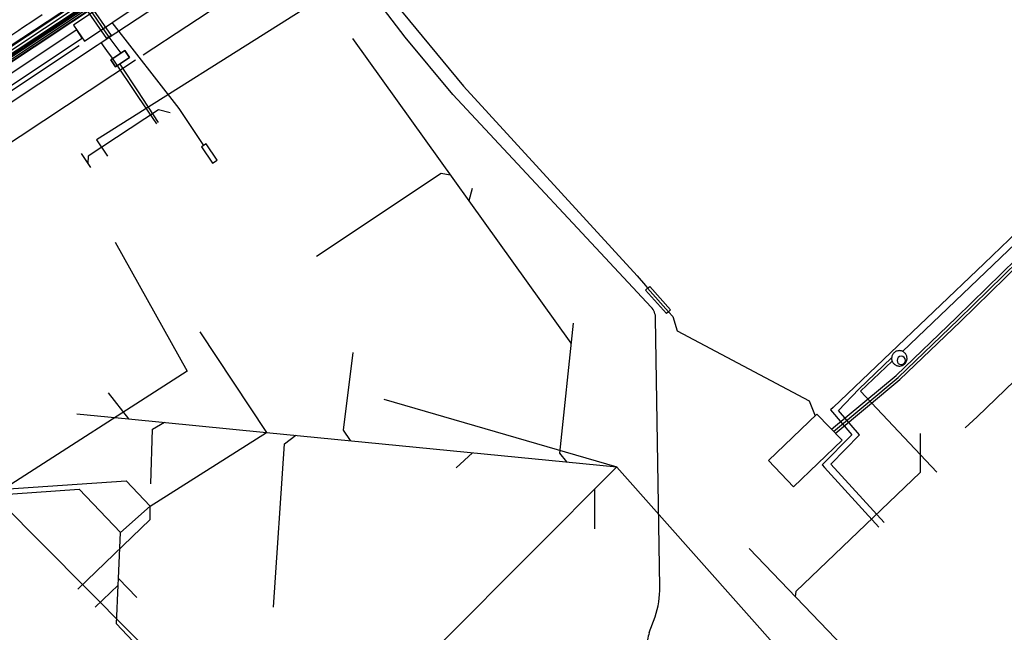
# Model space of a CAD drawing. Header units: metres. Extents: x 2695563 to 2696938, y 1260544 to 1262032.
# Tile 144 of 256: x 2695931 to 2696001, y 1261323 to 1261366. Entities that reach past the tile are written whole.
import ezdxf

# ---------------------------------------------------------------- set-up
doc = ezdxf.new("R2010")
doc.units = ezdxf.units.M
doc.header["$LTSCALE"] = 100
for name, pattern in [('AUSGEZOGEN', [0]), ('STRICHLINIE2_S3', [0.25, 0.15, -0.1]), ('VERDECKT2_S2', [0.18, 0.1, -0.08])]:
    doc.linetypes.add(name, pattern=pattern)
for name, color, linetype in [('Eau portable_Cadastre des conduites_Conduite', 171, 'AUSGEZOGEN'), ('Eau portable_Cadastre des conduites_Ouvrage_Ligne', 171, 'AUSGEZOGEN'), ('EU_Cadastre des conduites', 24, 'AUSGEZOGEN'), ('Gaz_Cadastre des conduites_Conduite', 32, 'AUSGEZOGEN'), ('Gaz_Cadastre des conduites_Ouvrage_Ligne', 32, 'AUSGEZOGEN'), ('Gaz_Cadastre des conduites_Ouvrage_Surface', 32, 'AUSGEZOGEN'), ('Gaz_Cadastre des conduites_Tube de protection', 32, 'AUSGEZOGEN'), ('Réseau électrique_Cadastre des conduite_Bord du tracé', 1, 'AUSGEZOGEN'), ('Réseau électrique_Cadastre des conduite_Tronçon de tracé', 1, 'AUSGEZOGEN'), ('Réseau électrique_Cadastre des conduites_Ouvrage_Surface-Ligne-Point', 1, 'AUSGEZOGEN'), ('TV_Cadastre des conduites_CONDUITE', 92, 'AUSGEZOGEN'), ('Télécommunications_SW_Cadastre des conduites_Bord du tracé', 94, 'AUSGEZOGEN')]:
    doc.layers.add(name, color=color, linetype=linetype)
pattern_1 = [(0, (2703955, 1269100), (4050, 4050), [4050, -4050]), (90, (2703955, 1269100), (-4050, 4050), [4050, -4050])]

# ---------------------------------------------------------------- blocks, each defined once
blk = doc.blocks.new('COMPLEXOBJECT_1571')
at = {"layer": 'Eau portable_Cadastre des conduites_Ouvrage_Ligne', "color": 7, "linetype": 'STRICHLINIE2_S3', "transparency": 33554687}
for centre, radius, start, end in [((5992.905, 11342.448), 0.55, 69.15492, 60.98813), ((5992.931, 11342.504), 0.489, 60.47528, 69.66777)]:
    blk.add_arc(centre, radius, start, end, dxfattribs=at)
blk = doc.blocks.new('COMPLEXOBJECT_1572')
at = {"layer": 'Eau portable_Cadastre des conduites_Ouvrage_Ligne', "color": 7, "linetype": 'AUSGEZOGEN', "transparency": 33554687}
for start, end in [(90, 270), (270, 90)]:
    blk.add_arc((5993.043, 11342.304), 0.3, start, end, dxfattribs=at)
blk = doc.blocks.new('COMPLEXOBJECT_1579')
at = {"layer": 'Gaz_Cadastre des conduites_Conduite', "color": 32, "linetype": 'AUSGEZOGEN', "transparency": 33554687}
for points in [[(5988.203, 11337.23), (5992.816, 11341.085), (5997.124, 11345.228), (6001.408, 11349.42), (6005.598, 11353.696), (6007.831, 11355.758)], [(6008.644, 11355.774), (6010.184, 11354.407), (6013.957, 11350.333), (6014.232, 11350.051), (6014.885, 11349.399)], [(6014.671, 11348.403), (6011.962, 11345.899), (6011.815, 11345.763)]]:
    blk.add_lwpolyline(points, dxfattribs=at)
for centre, radius, start, end in [((6008.245, 11355.365), 0.571, 45.73694, 136.51795), ((6014.24, 11349.017), 0.75, 305.10235, 30.64529)]:
    blk.add_arc(centre, radius, start, end, dxfattribs=at)
blk = doc.blocks.new('COMPLEXOBJECT_1580')
at = {"layer": 'Gaz_Cadastre des conduites_Conduite', "color": 32, "linetype": 'AUSGEZOGEN', "transparency": 33554687}
blk.add_line((6014.781, 11348.233), (6011.951, 11345.616), dxfattribs=at)
for points in [[(5988.074, 11337.383), (5992.682, 11341.234), (5996.985, 11345.372), (6001.267, 11349.561), (6005.459, 11353.84), (6007.691, 11355.901)], [(6008.78, 11355.921), (6010.324, 11354.55), (6014.102, 11350.471), (6014.374, 11350.192), (6015.028, 11349.539)]]:
    blk.add_lwpolyline(points, dxfattribs=at)
for centre, radius, start, end in [((6008.246, 11355.365), 0.771, 46.14782, 135.95647), ((6014.227, 11349.014), 0.958, 305.36293, 33.21769)]:
    blk.add_arc(centre, radius, start, end, dxfattribs=at)
blk = doc.blocks.new('COMPLEXOBJECT_1581')
at = {"layer": 'Gaz_Cadastre des conduites_Conduite', "color": 32, "linetype": 'AUSGEZOGEN', "transparency": 33554687}
blk.add_line((6014.565, 11348.578), (6011.679, 11345.91), dxfattribs=at)
for points in [[(5988.331, 11337.076), (5992.95, 11340.936), (5997.263, 11345.084), (6001.549, 11349.279), (6005.737, 11353.552), (6007.972, 11355.616)], [(6008.507, 11355.628), (6010.044, 11354.264), (6013.812, 11350.195), (6014.09, 11349.91), (6014.742, 11349.259)]]:
    blk.add_lwpolyline(points, dxfattribs=at)
for centre, radius, start, end in [((6008.245, 11355.365), 0.371, 45.12106, 137.44879), ((6014.233, 11349.028), 0.559, 306.44049, 24.42053)]:
    blk.add_arc(centre, radius, start, end, dxfattribs=at)
blk = doc.blocks.new('COMPLEXOBJECT_1763')
at = {"layer": 'Réseau électrique_Cadastre des conduite_Bord du tracé', "color": 1, "linetype": 'AUSGEZOGEN', "transparency": 33554687}
for points in [[(5979.125, 11395.927), (5977.813, 11395.221), (5978.413, 11394.557)], [(5978.413, 11394.557), (5978.716, 11394.098), (5979.267, 11394.447)], [(5989.03, 11392.907), (5990.895, 11390.988), (6003.241, 11378.282), (6008.597, 11372.77), (6016.5, 11364.636), (6017.289, 11365.403), (6009.409, 11373.513), (6004.104, 11378.972), (5991.687, 11391.752), (5989.564, 11393.937)]]:
    blk.add_lwpolyline(points, dxfattribs=at)
for centre, radius, start, end in [((5982.998, 11387.867), 8.942, 42.75008, 115.66417), ((5983.219, 11387.783), 7.748, 41.40375, 120.66848)]:
    blk.add_arc(centre, radius, start, end, dxfattribs=at)
blk = doc.blocks.new('COMPLEXOBJECT_1990')
at = {"layer": 'Réseau électrique_Cadastre des conduite_Tronçon de tracé', "color": 1, "linetype": 'AUSGEZOGEN', "transparency": 33554687}
for p, q in [((5975.813, 11326.138), (5975.515, 11345.306)), ((5975.059, 11322.87), (5975.471, 11324.006))]:
    blk.add_line(p, q, dxfattribs=at)
blk.add_lwpolyline([(5975.193, 11346.112), (5961.046, 11361.289), (5957.644, 11365.387), (5954.003, 11370.163)], dxfattribs=at)
for centre, radius, start, end in [((5974.327, 11345.299), 1.188, 0.35707, 43.19671), ((5969.644, 11326.034), 6.17, 340.80935, 0.96398), ((5978.283, 11321.806), 3.395, 161.73687, 179.76348), ((5973.476, 11321.87), 1.412, 327.44885, 357.9718), ((5969.684, 11323.884), 5.703, 311.55702, 330.89922)]:
    blk.add_arc(centre, radius, start, end, dxfattribs=at)
blk = doc.blocks.new('COMPLEXOBJECT_2768')
at = {"layer": 'Télécommunications_SW_Cadastre des conduites_Bord du tracé', "color": 94, "linetype": 'AUSGEZOGEN', "transparency": 33554687}
blk.add_lwpolyline([(5936.952, 11350.751), (5942.087, 11341.524), (5928.825, 11333.005)], dxfattribs=at)
blk.add_arc((5929.196, 11332.573), 0.569, 130.70473, 228.35931, dxfattribs=at)
blk = doc.blocks.new('COMPLEXOBJECT_2769')
at = {"layer": 'Télécommunications_SW_Cadastre des conduites_Bord du tracé', "color": 94, "linetype": 'AUSGEZOGEN', "transparency": 33554687}
for points in [[(5928.78, 11332.172), (5947.136, 11313.673), (5953.439, 11301.262)], [(5953.105, 11298.926), (5942.567, 11288.768), (5947.537, 11283.38), (5948.116, 11282.221), (5951.765, 11285.502), (5975.295, 11288.77), (5980.591, 11285.109)]]:
    blk.add_lwpolyline(points, dxfattribs=at)
blk.add_arc((5951.522, 11300.344), 2.125, 318.13593, 25.59013, dxfattribs=at)

msp = doc.modelspace()

# ---------------------------------------------------------------- hatches: boundary and pattern name
at = {"layer": 'Gaz_Cadastre des conduites_Ouvrage_Surface', "transparency": 33554687}
h = msp.add_hatch(dxfattribs=at)
h.set_pattern_fill('MUSTER', color=32, scale=4050, style=0, pattern_type=2)
h.set_pattern_definition(pattern_1)
h.paths.add_polyline_path([(2695938.593, 1261364.243), (2695937.593, 1261363.579), (2695937.925, 1261363.079), (2695938.925, 1261363.743)], flags=0)
h = msp.add_hatch(dxfattribs=at)
h.set_pattern_fill('MUSTER', color=32, scale=4050, style=0, pattern_type=2)
h.set_pattern_definition(pattern_1)
h.paths.add_polyline_path([(2695984.528, 1261334.966), (2695986.325, 1261333.088), (2695989.793, 1261336.407), (2695987.995, 1261338.285)], flags=0)
at = {"layer": 'Réseau électrique_Cadastre des conduite_Bord du tracé', "lineweight": 18, "transparency": 33554687}
h = msp.add_hatch(dxfattribs=at)
h.set_pattern_fill('MUSTER', color=1, scale=6075, style=0, pattern_type=2)
h.set_pattern_definition([(0, (2708005, 1273150), (6075, 6075), [6075, -6075]), (90, (2708005, 1273150), (-6075, 6075), [6075, -6075])])
h.paths.add_polyline_path([(2695911.882, 1261349.425), (2695915.765, 1261351.964), (2695935.565, 1261365.126), (2695935.178, 1261365.709), (2695915.38, 1261352.548), (2695911.499, 1261350.011)], flags=0)
at = {"layer": 'Réseau électrique_Cadastre des conduites_Ouvrage_Surface-Ligne-Point', "lineweight": 18, "transparency": 33554687}
h = msp.add_hatch(dxfattribs=at)
h.set_pattern_fill('MUSTER', color=1, scale=4050, style=0, pattern_type=2)
h.set_pattern_definition(pattern_1)
h.paths.add_polyline_path([(2695934.935, 1261366.054), (2695935.717, 1261364.893), (2695939.699, 1261367.574), (2695938.917, 1261368.735)], flags=0)
h = msp.add_hatch(dxfattribs=at)
h.set_pattern_fill('MUSTER', color=1, scale=2025, style=0, pattern_type=2)
h.set_pattern_definition([(0, (2699905, 1265050), (2025, 2025), [2025, -2025]), (90, (2699905, 1265050), (-2025, 2025), [2025, -2025])])
h.paths.add_polyline_path([(2695944.856, 1261356.186), (2695945.189, 1261356.408), (2695944.413, 1261357.573), (2695944.08, 1261357.352)], flags=0)

# ---------------------------------------------------------------- linework, layer by layer
at = {"layer": 'Eau portable_Cadastre des conduites_Conduite', "linetype": 'AUSGEZOGEN', "transparency": 33554687}
for p, q in [((2695945.905, 1261374.787), (2695880.097, 1261331.283)), ((2695945.922, 1261374.761), (2695880.114, 1261331.257)), ((2695945.939, 1261374.734), (2695880.131, 1261331.23)), ((2695946.181, 1261374.37), (2695880.373, 1261330.866)), ((2695946.198, 1261374.343), (2695880.39, 1261330.839)), ((2695946.215, 1261374.317), (2695880.407, 1261330.813))]:
    msp.add_line(p, q, dxfattribs=at)
at = {"layer": 'Eau portable_Cadastre des conduites_Conduite', "color": 255, "linetype": 'AUSGEZOGEN', "transparency": 33554687}
msp.add_line((2695946.06, 1261374.552), (2695880.252, 1261331.048), dxfattribs=at)
at = {"layer": 'Eau portable_Cadastre des conduites_Conduite', "color": 7, "linetype": 'AUSGEZOGEN', "transparency": 33554687}
for points in [[(2695982.006, 1261394.418), (2695981.83, 1261394.303), (2695937.97, 1261365.473), (2695936.909, 1261364.775)], [(2696020.618, 1261368.133), (2696020.482, 1261368.003), (2695994.107, 1261342.757)], [(2695936.909, 1261364.775), (2695936.628, 1261364.589), (2695921.993, 1261354.917), (2695914.428, 1261349.896), (2695881.706, 1261328.333), (2695867.347, 1261318.846), (2695865.914, 1261317.954), (2695864.999, 1261317.383)], [(2695936.909, 1261364.775), (2695937.055, 1261364.572), (2695937.297, 1261364.237), (2695937.697, 1261363.689), (2695939.586, 1261360.884), (2695940.855, 1261359.013)], [(2695993.367, 1261342.048), (2695991.111, 1261339.915), (2695996.553, 1261334.144)]]:
    msp.add_lwpolyline(points, dxfattribs=at)
at = {"layer": 'EU_Cadastre des conduites', "linetype": 'AUSGEZOGEN', "transparency": 33554687}
for p, q in [((2695925.856, 1261360.733), (2695988.367, 1261402.31)), ((2695925.867, 1261360.717), (2695988.378, 1261402.294)), ((2695925.878, 1261360.7), (2695988.389, 1261402.277)), ((2695926.022, 1261360.484), (2695988.533, 1261402.061)), ((2695926.033, 1261360.467), (2695988.544, 1261402.044)), ((2695926.044, 1261360.451), (2695988.555, 1261402.028))]:
    msp.add_line(p, q, dxfattribs=at)
at = {"layer": 'EU_Cadastre des conduites', "color": 255, "transparency": 33554687}
msp.add_line((2695925.95, 1261360.592), (2695988.461, 1261402.169), dxfattribs=at)
at = {"layer": 'EU_Cadastre des conduites', "color": 24, "linetype": 'AUSGEZOGEN', "transparency": 33554687}
for p, q in [((2695954.845, 1261365.092), (2695970.437, 1261343.335)), ((2695935.497, 1261356.892), (2695936.158, 1261355.895)), ((2695963.386, 1261354.377), (2695963.146, 1261353.509)), ((2695943.954, 1261344.142), (2695948.707, 1261336.974)), ((2695937.415, 1261339.798), (2695938.855, 1261337.947)), ((2695957.083, 1261339.352), (2695973.704, 1261334.507)), ((2695935.176, 1261338.31), (2695938.855, 1261337.947)), ((2695938.855, 1261337.947), (2695948.707, 1261336.974)), ((2695940.42, 1261331.704), (2695948.715, 1261336.974)), ((2695948.707, 1261336.974), (2695973.704, 1261334.507)), ((2695962.251, 1261334.435), (2695963.425, 1261335.522)), ((2695961.296, 1261322.033), (2695973.704, 1261334.507)), ((2695973.709, 1261334.501), (2695989.667, 1261316.538)), ((2695972.142, 1261330.098), (2695972.134, 1261332.945)), ((2695938.302, 1261329.828), (2695940.42, 1261331.704)), ((2695938.152, 1261326.551), (2695938.302, 1261329.828)), ((2695983.16, 1261328.672), (2695992.961, 1261318.478)), ((2695936.484, 1261324.491), (2695938.13, 1261326.069)), ((2695939.457, 1261325.179), (2695938.152, 1261326.551))]:
    msp.add_line(p, q, dxfattribs=at)
for points in [[(2695941.846, 1261359.791), (2695940.993, 1261360.005), (2695935.994, 1261356.686), (2695935.965, 1261356.187)], [(2695952.274, 1261349.549), (2695961.186, 1261355.47), (2695961.826, 1261355.352)], [(2695970.587, 1261344.778), (2695969.622, 1261335.493), (2695970.113, 1261334.861)], [(2695954.881, 1261342.67), (2695954.18, 1261337.135), (2695954.678, 1261336.385)], [(2695940.458, 1261333.307), (2695940.572, 1261337.199), (2695941.442, 1261337.692)], [(2695949.212, 1261324.507), (2695950.005, 1261336.157), (2695950.797, 1261336.768)], [(2695995.359, 1261336.891), (2695995.357, 1261334.12), (2695986.483, 1261325.619), (2695986.446, 1261325.254)], [(2695928.539, 1261332.825), (2695938.693, 1261333.519), (2695940.412, 1261331.712)], [(2695928.889, 1261332.456), (2695935.354, 1261332.927), (2695938.302, 1261329.828)], [(2695935.238, 1261325.79), (2695940.416, 1261330.756), (2695940.412, 1261331.704)], [(2695939.563, 1261321.347), (2695939.563, 1261321.669), (2695938.004, 1261323.309), (2695938.13, 1261326.069), (2695938.152, 1261326.551)]]:
    msp.add_lwpolyline(points, dxfattribs=at)
at = {"layer": 'Gaz_Cadastre des conduites_Conduite', "color": 32, "linetype": 'AUSGEZOGEN', "transparency": 33554687}
for points in [[(2695945.852, 1261375.533), (2695946.144, 1261375.085), (2695946.287, 1261374.865), (2695946.428, 1261374.654), (2695946.573, 1261374.441), (2695947.87, 1261372.53), (2695948.336, 1261371.843), (2695952.384, 1261374.434), (2695953.016, 1261373.51), (2695962.769, 1261361.687), (2695975.157, 1261348.146), (2695975.748, 1261347.454), (2695975.913, 1261347.266), (2695977.397, 1261345.583), (2695977.715, 1261345.247), (2695978.021, 1261344.232), (2695987.438, 1261339.219), (2695987.869, 1261338.164)], [(2696022.666, 1261370.893), (2696022.531, 1261370.763), (2695999.931, 1261349.039), (2695989.162, 1261338.759), (2695988.969, 1261338.575)], [(2695935.18, 1261368.443), (2695935.476, 1261368.034), (2695936.046, 1261367.247), (2695937.47, 1261365.2), (2695938.307, 1261364.053)], [(2695932.697, 1261366.783), (2695932.034, 1261366.34), (2695931.31, 1261365.857), (2695931.028, 1261365.668), (2695930.171, 1261365.096), (2695928.913, 1261364.256)], [(2695938.231, 1261363.275), (2695938.341, 1261363.112), (2695939.513, 1261361.369), (2695940.99, 1261359.103)], [(2695988.969, 1261338.575), (2695990.485, 1261336.806), (2695988.358, 1261334.652)], [(2695988.358, 1261334.652), (2695988.532, 1261334.461), (2695992.419, 1261330.2)]]:
    msp.add_lwpolyline(points, dxfattribs=at)
at = {"layer": 'Gaz_Cadastre des conduites_Ouvrage_Ligne', "color": 32, "linetype": 'AUSGEZOGEN', "transparency": 33554687}
for points in [[(2695938.593, 1261364.243), (2695938.925, 1261363.743), (2695937.925, 1261363.079), (2695937.593, 1261363.579), (2695938.593, 1261364.243)], [(2695984.528, 1261334.966), (2695987.995, 1261338.285), (2695989.793, 1261336.407), (2695986.325, 1261333.088), (2695984.528, 1261334.966)]]:
    msp.add_lwpolyline(points, close=True, dxfattribs=at)
at = {"layer": 'Gaz_Cadastre des conduites_Ouvrage_Surface', "color": 255, "linetype": 'AUSGEZOGEN', "transparency": 33554687}
for points in [[(2695938.593, 1261364.243), (2695937.593, 1261363.579), (2695937.925, 1261363.079), (2695938.925, 1261363.743), (2695938.593, 1261364.243)], [(2695984.528, 1261334.966), (2695986.325, 1261333.088), (2695989.793, 1261336.407), (2695987.995, 1261338.285), (2695984.528, 1261334.966)]]:
    msp.add_lwpolyline(points, close=True, dxfattribs=at)
at = {"layer": 'Gaz_Cadastre des conduites_Tube de protection', "color": 32, "linetype": 'VERDECKT2_S2', "transparency": 33554687}
for points in [[(2695935.882, 1261367.133), (2695936.21, 1261367.361), (2695937.634, 1261365.314), (2695937.306, 1261365.086), (2695935.882, 1261367.133)], [(2695975.763, 1261347.134), (2695975.913, 1261347.266), (2695976.063, 1261347.399), (2695977.547, 1261345.715), (2695977.397, 1261345.583), (2695977.247, 1261345.451), (2695975.763, 1261347.134)]]:
    msp.add_lwpolyline(points, close=True, dxfattribs=at)
at = {"layer": 'Réseau électrique_Cadastre des conduite_Bord du tracé', "color": 1, "linetype": 'AUSGEZOGEN', "transparency": 33554687}
msp.add_lwpolyline([(2695911.882, 1261349.425), (2695915.765, 1261351.964), (2695935.565, 1261365.126), (2695935.178, 1261365.709), (2695915.38, 1261352.548), (2695911.499, 1261350.011), (2695911.882, 1261349.425)], close=True, dxfattribs=at)
at = {"layer": 'Réseau électrique_Cadastre des conduite_Tronçon de tracé', "color": 1, "linetype": 'AUSGEZOGEN', "transparency": 33554687}
for p, q in [((2695939.918, 1261363.921), (2695952.713, 1261372.374)), ((2695942.49, 1261360.099), (2695937.708, 1261366.233)), ((2695924.55, 1261357.404), (2695935.339, 1261364.604)), ((2695887.448, 1261329.346), (2695939.374, 1261363.563)), ((2695944.246, 1261357.462), (2695942.49, 1261360.099))]:
    msp.add_line(p, q, dxfattribs=at)
at = {"layer": 'Réseau électrique_Cadastre des conduite_Tronçon de tracé', "color": 1, "linetype": 'STRICHLINIE2_S3', "transparency": 33554687}
for p, q in [((2695988.979, 1261334.712), (2695991.028, 1261336.787)), ((2695992.781, 1261330.546), (2695988.979, 1261334.712))]:
    msp.add_line(p, q, dxfattribs=at)
msp.add_lwpolyline([(2695991.028, 1261336.787), (2695989.529, 1261338.537), (2695990.983, 1261340.069), (2695993.326, 1261342.289)], dxfattribs=at)
at = {"layer": 'Réseau électrique_Cadastre des conduites_Ouvrage_Surface-Ligne-Point', "color": 1, "linetype": 'AUSGEZOGEN', "transparency": 33554687}
for points in [[(2695934.935, 1261366.054), (2695935.717, 1261364.893), (2695939.699, 1261367.574), (2695938.917, 1261368.735), (2695934.935, 1261366.054)], [(2695944.856, 1261356.186), (2695945.189, 1261356.408), (2695944.413, 1261357.573), (2695944.08, 1261357.352), (2695944.856, 1261356.186)]]:
    msp.add_lwpolyline(points, close=True, dxfattribs=at)
at = {"layer": 'TV_Cadastre des conduites_CONDUITE', "color": 92, "linetype": 'AUSGEZOGEN', "transparency": 33554687}
msp.add_lwpolyline([(2695969.566, 1261378.221), (2695968.013, 1261378.751), (2695958.879, 1261372.686), (2695951.307, 1261367.153), (2695936.589, 1261357.863), (2695937.363, 1261356.697)], dxfattribs=at)
at = {"layer": 'Télécommunications_SW_Cadastre des conduites_Bord du tracé', "color": 94, "linetype": 'AUSGEZOGEN', "transparency": 33554687}
msp.add_lwpolyline([(2696010.755, 1261349.016), (2695999.42, 1261338.09), (2695998.58, 1261337.29)], dxfattribs=at)

# ---------------------------------------------------------------- block references
at = {"layer": 'Eau portable_Cadastre des conduites_Ouvrage_Ligne', "color": 7, "linetype": 'STRICHLINIE2_S3', "lineweight": -3, "transparency": 33554687}
msp.add_blockref('COMPLEXOBJECT_1571', (2690000.97, 1249999.81), dxfattribs=at)
at = {"layer": 'Eau portable_Cadastre des conduites_Ouvrage_Ligne', "color": 7, "linetype": 'AUSGEZOGEN', "lineweight": -3, "transparency": 33554687}
msp.add_blockref('COMPLEXOBJECT_1572', (2690000.97, 1249999.81), dxfattribs=at)
at = {"layer": 'Gaz_Cadastre des conduites_Conduite', "color": 32, "linetype": 'AUSGEZOGEN', "lineweight": -3, "transparency": 33554687}
for name in ['COMPLEXOBJECT_1580', 'COMPLEXOBJECT_1579', 'COMPLEXOBJECT_1581']:
    msp.add_blockref(name, (2690000.97, 1249999.81), dxfattribs=at)
at = {"layer": 'Réseau électrique_Cadastre des conduite_Bord du tracé', "color": 1, "linetype": 'AUSGEZOGEN', "lineweight": -3, "transparency": 33554687}
msp.add_blockref('COMPLEXOBJECT_1763', (2690000.97, 1249999.81), dxfattribs=at)
at = {"layer": 'Réseau électrique_Cadastre des conduite_Tronçon de tracé', "color": 1, "linetype": 'AUSGEZOGEN', "lineweight": -3, "transparency": 33554687}
msp.add_blockref('COMPLEXOBJECT_1990', (2690000.97, 1249999.81), dxfattribs=at)
at = {"layer": 'Télécommunications_SW_Cadastre des conduites_Bord du tracé', "color": 94, "linetype": 'AUSGEZOGEN', "lineweight": -3, "transparency": 33554687}
for name in ['COMPLEXOBJECT_2768', 'COMPLEXOBJECT_2769']:
    msp.add_blockref(name, (2690000.97, 1249999.81), dxfattribs=at)

doc.saveas('drawing.dxf')
